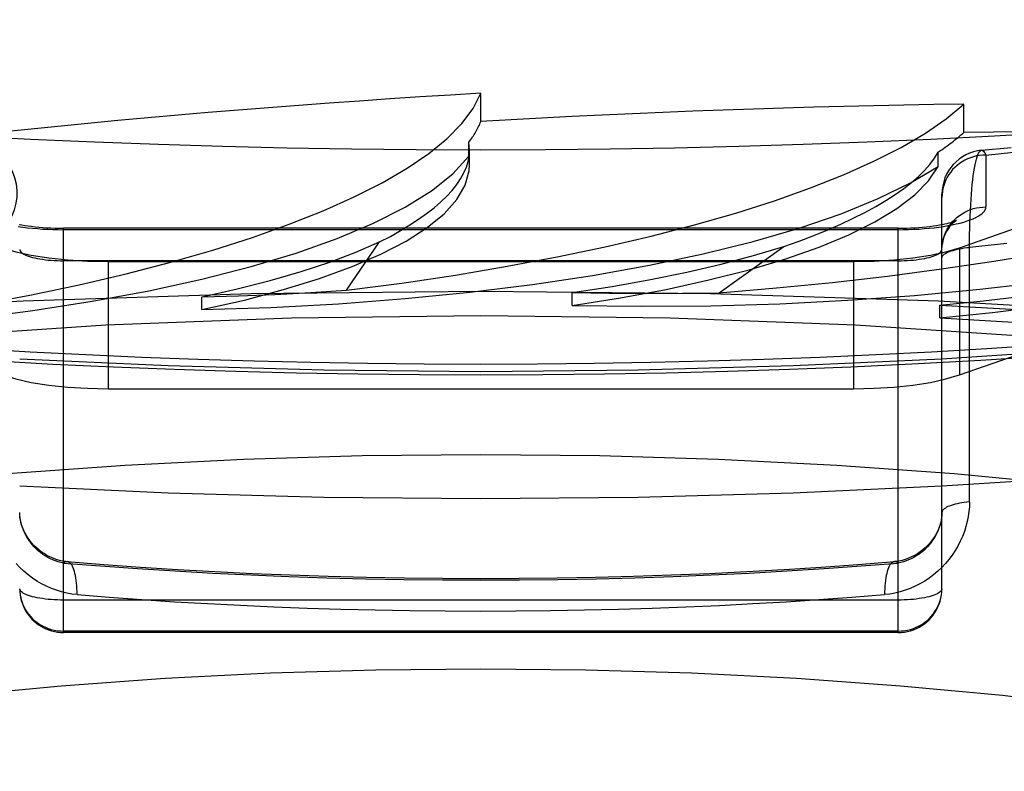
# Model space of a CAD drawing. Header units: inches. Extents: x 0 to 262, y 0 to 169.
# Tile 213 of 256: x 114.88 to 115.104, y 123.424 to 123.596. Entities that reach past the tile are written whole.
import ezdxf

# ---------------------------------------------------------------- set-up
doc = ezdxf.new("R2010")
doc.units = ezdxf.units.IN
doc.header["$LTSCALE"] = 14.3846153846
doc.header["$MEASUREMENT"] = 0
doc.linetypes.add('HIDDEN', pattern=[0.2, 0.1, -0.1])
doc.layers.get('0').update_dxf_attribs({"linetype": 'CONTINUOUS'})
doc.layers.add('DEFAULT_2', color=8, linetype='HIDDEN')

msp = doc.modelspace()

# ---------------------------------------------------------------- linework, layer by layer
at = {"color": 7, "linetype": 'Continuous'}
for p, q in [((114.8707789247, 123.5181112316), (114.8871789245, 123.5172071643)), ((115.0985470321, 123.5181089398), (115.1104641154, 123.5188457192)), ((115.1255326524, 123.4917135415), (115.089666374, 123.4893702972))]:
    msp.add_line(p, q, dxfattribs=at)
for points in [[(115.3032698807, 123.591526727), (115.2910258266, 123.5894092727), (115.2785718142, 123.5873754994), (115.2659163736, 123.5854268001), (115.2530681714, 123.5835645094), (115.2400360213, 123.5817899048), (115.2268288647, 123.5801042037), (115.2134557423, 123.57850856), (115.1999258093, 123.5770040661), (115.1862483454, 123.575591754), (115.1724327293, 123.5742725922), (115.1584884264, 123.5730474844), (115.1444249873, 123.5719172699), (115.1302520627, 123.5708827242), (115.115979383, 123.5699445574), (115.1016167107, 123.5691034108), (115.0871738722, 123.56835986), (115.0726607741, 123.5677144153), (115.058087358, 123.567167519), (115.0434636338, 123.5667195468), (115.0287996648, 123.5663708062), (115.0141054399, 123.5661215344), (114.9993909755, 123.5659719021), (114.984666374, 123.5659220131)], [(114.984666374, 123.5659220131), (114.9699417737, 123.5659719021), (114.9552273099, 123.5661215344), (114.9405330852, 123.5663708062), (114.9258691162, 123.5667195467), (114.9112453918, 123.567167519), (114.8966719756, 123.5677144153), (114.8821588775, 123.5683598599), (114.8677160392, 123.5691034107)], [(114.984666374, 123.5147805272), (114.9987585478, 123.5148307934), (115.0128428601, 123.5149815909), (115.0269090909, 123.515232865), (115.040949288, 123.5155845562), (115.0549548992, 123.5160365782), (115.068917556, 123.5165888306), (115.0828287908, 123.5172411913), (115.0985470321, 123.5181089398)], [(114.8871789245, 123.5172071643), (114.9009979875, 123.5165637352), (114.914866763, 123.5160190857), (114.9287769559, 123.5155733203), (114.9427203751, 123.5152265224), (114.9566886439, 123.5149787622), (114.9706739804, 123.514830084), (114.984666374, 123.5147805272)], [(114.984666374, 123.4864715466), (114.9489065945, 123.486804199), (114.9135089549, 123.4877887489), (114.879666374, 123.4893702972)], [(115.089666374, 123.4893702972), (115.0558237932, 123.4877887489), (115.0204261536, 123.486804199), (114.984666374, 123.4864715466)]]:
    msp.add_lwpolyline(points, dxfattribs=at)
at = {"layer": 'DEFAULT_2', "color": 8, "linetype": 'HIDDEN'}
for p, q in [((115.0936604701, 123.5437031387), (115.2419719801, 123.5956193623)), ((114.984666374, 123.5724363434), (114.984666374, 123.5788685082)), ((115.0946309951, 123.569946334), (115.0946309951, 123.5763784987)), ((114.9819614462, 123.5645204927), (114.9819614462, 123.5677358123)), ((114.9821200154, 123.5659377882), (114.9819614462, 123.5677358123)), ((115.0936604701, 123.5147253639), (115.2419719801, 123.5666415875)), ((114.9821191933, 123.5626371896), (114.9819614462, 123.5645204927)), ((114.9821212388, 123.5626455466), (114.9821212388, 123.5659241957)), ((115.0887934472, 123.5622239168), (115.0887934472, 123.5654392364)), ((115.099666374, 123.5648025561), (115.099666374, 123.5529780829)), ((115.089666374, 123.4660447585), (115.089666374, 123.5559188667)), ((114.889666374, 123.4560447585), (114.889666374, 123.5481424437)), ((115.079666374, 123.5481424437), (114.889666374, 123.5481424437)), ((115.079666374, 123.547801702), (114.889666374, 123.547801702)), ((115.079666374, 123.4560447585), (115.079666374, 123.5481424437)), ((114.9541190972, 123.5339920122), (114.9616186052, 123.5450000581)), ((115.0389297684, 123.5334549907), (115.0537009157, 123.5439587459)), ((115.0936604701, 123.5437031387), (115.0936604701, 123.5147253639)), ((115.079666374, 123.5407306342), (114.889666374, 123.5407306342)), ((114.8997946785, 123.5405547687), (114.8997946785, 123.5115769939)), ((114.8997946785, 123.5405547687), (115.0695380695, 123.5405547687)), ((115.0695380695, 123.5405547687), (115.0695380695, 123.5115769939)), ((115.0054901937, 123.5305557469), (115.0054901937, 123.5334800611)), ((114.9211707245, 123.5295894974), (114.9211707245, 123.5325138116)), ((115.0891769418, 123.5277177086), (115.0891769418, 123.5306420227)), ((115.1255326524, 123.5206913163), (115.089666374, 123.518348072)), ((114.8997946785, 123.5115769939), (115.0695380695, 123.5115769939)), ((115.0896401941, 123.4653216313), (115.089666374, 123.4660447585)), ((115.0894328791, 123.4638964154), (115.08956456, 123.4646699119)), ((115.0895620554, 123.4646041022), (115.0896408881, 123.4653555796)), ((115.079666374, 123.4634565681), (114.889666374, 123.4634565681)), ((115.079666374, 123.4563855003), (114.889666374, 123.4563855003)), ((115.079666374, 123.4560447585), (114.889666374, 123.4560447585)), ((116.600666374, 123.4250248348), (112.547166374, 123.4250248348))]:
    msp.add_line(p, q, dxfattribs=at)
for points in [[(114.8387805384, 123.5248483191), (114.8539100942, 123.526067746), (114.8685235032, 123.5275837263), (114.8826640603, 123.5294024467), (114.8962018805, 123.5315053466), (114.9090466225, 123.5338818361), (114.9211229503, 123.5365141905), (114.9323462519, 123.5393879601), (114.9426540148, 123.5424827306), (114.9519719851, 123.5457808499), (114.960250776, 123.5492595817), (114.9674285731, 123.5528993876), (114.9734684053, 123.5566730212), (114.9783054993, 123.560542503), (114.9819614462, 123.5645204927)], [(115.099666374, 123.5648025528), (115.0989529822, 123.5647779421), (115.0982432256, 123.5647042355), (115.0975407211, 123.5645818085), (115.0968490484, 123.564411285), (115.0961717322, 123.5641935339), (115.0955122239, 123.5639296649), (115.0948738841, 123.5636210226), (115.0942599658, 123.5632691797), (115.0936735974, 123.5628759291), (115.0931177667, 123.5624432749), (115.0925953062, 123.5619734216), (115.0921088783, 123.5614687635), (115.0916609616, 123.5609318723), (115.0912538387, 123.5603654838), (115.0908895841, 123.5597724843), (115.0905700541, 123.5591558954), (115.0902968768, 123.5585188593), (115.0900714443, 123.5578646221), (115.0898949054, 123.5571965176), (115.0897681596, 123.5565179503), (115.0896918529, 123.5558323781), (115.089666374, 123.5551432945)], [(115.0959566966, 123.4858201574), (115.0959618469, 123.5452500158), (115.0959774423, 123.5467009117), (115.0960033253, 123.5481244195), (115.0960395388, 123.5495169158), (115.0960858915, 123.5508747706), (115.0961423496, 123.5521942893), (115.0962086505, 123.5534718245), (115.0962846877, 123.5547040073), (115.0963701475, 123.5558874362), (115.0964648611, 123.5570189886), (115.0965684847, 123.5580955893), (115.0966807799, 123.5591140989), (115.0968013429, 123.5600715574), (115.0969298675, 123.5609649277), (115.0970658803, 123.5617913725), (115.0972090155, 123.5625481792), (115.0973587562, 123.5632328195), (115.0975146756, 123.5638429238), (115.0976762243, 123.5643763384), (115.0978429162, 123.5648310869), (115.0980141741, 123.5652054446), (115.0981894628, 123.5654979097), (115.09836819, 123.565707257), (115.0985497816, 123.5658325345), (115.0986902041, 123.565871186)], [(115.0986901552, 123.5658711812), (115.1053925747, 123.5665510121)], [(115.0986902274, 123.5658711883), (115.0987336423, 123.5658730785), (115.0989191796, 123.5658285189), (115.0991058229, 123.5656987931), (115.0992929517, 123.5654841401), (115.099480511, 123.565185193), (115.099666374, 123.5648025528)], [(115.099666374, 123.5648025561), (115.1087764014, 123.5657191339)], [(114.9211707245, 123.5295894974), (114.9308309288, 123.531780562), (114.9397494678, 123.5341435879), (114.9479492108, 123.5366863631), (114.9553615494, 123.539385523), (114.9619364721, 123.5422265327), (114.9676410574, 123.5451906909), (114.9724324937, 123.5482609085), (114.9762904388, 123.551417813), (114.9791830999, 123.5546435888), (114.981102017, 123.5579164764), (114.9820257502, 123.5612053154), (114.9821191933, 123.5626371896)], [(114.9211707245, 123.5295894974), (114.9368885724, 123.530110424), (114.95229708, 123.530946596), (114.9674430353, 123.5321021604), (114.9821860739, 123.5335646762), (114.9964301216, 123.5353277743), (115.0100890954, 123.5373773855), (115.0230699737, 123.5397030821), (115.0352974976, 123.5422875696), (115.0466866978, 123.5451168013), (115.0571736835, 123.5481706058), (115.0666844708, 123.55143252), (115.0751643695, 123.5548773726), (115.0825241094, 123.5584706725), (115.0887934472, 123.5622239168)], [(115.0054901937, 123.5305557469), (115.016473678, 123.5322793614), (115.0268421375, 123.5342056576), (115.0366233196, 123.5363412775), (115.045733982, 123.538666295), (115.0541151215, 123.5411686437), (115.0617217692, 123.5438313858), (115.0685002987, 123.5466396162), (115.0744176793, 123.5495751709), (115.0794306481, 123.5526219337), (115.0835162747, 123.5557588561), (115.0866325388, 123.5589562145), (115.0887934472, 123.5622239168)], [(115.0054901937, 123.5305557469), (115.021318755, 123.530362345), (115.0370541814, 123.5304933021), (115.0527453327, 123.5309505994), (115.0682456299, 123.5317282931), (115.0834561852, 123.5328244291), (115.0982827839, 123.5342290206), (115.1126268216, 123.5359359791), (115.1264025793, 123.5379316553), (115.1395169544, 123.5402060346), (115.1518934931, 123.5427421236), (115.16344829, 123.5455270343), (115.1741105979, 123.5485384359), (115.1837693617, 123.5517463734), (115.1924615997, 123.5551608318)], [(115.0891769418, 123.5277177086), (115.1011499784, 123.5289215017), (115.112653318, 123.5303525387), (115.1237187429, 123.5320161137), (115.1342509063, 123.5338963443), (115.1441836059, 123.5359839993), (115.1534611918, 123.5382644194), (115.1620208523, 123.5407253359), (115.1698178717, 123.5433503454), (115.1767988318, 123.5461255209), (115.1829270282, 123.5490311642), (115.1881411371, 123.5520398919), (115.1924615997, 123.5551608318)], [(115.079666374, 123.547801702), (115.0808723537, 123.547811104), (115.0820713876, 123.5478392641), (115.083266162, 123.5478862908), (115.0844486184, 123.5479518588), (115.0856127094, 123.548035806), (115.0867550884, 123.5481377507), (115.0878717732, 123.5482574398), (115.0889586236, 123.5483943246), (115.0900113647, 123.5485479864), (115.0910264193, 123.5487177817), (115.0919998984, 123.5489031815), (115.0929284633, 123.5491034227), (115.0938084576, 123.5493178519), (115.094636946, 123.5495456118), (115.0954106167, 123.5497859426), (115.0961269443, 123.5500378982), (115.096782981, 123.5503006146), (115.0973766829, 123.5505730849), (115.0979055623, 123.550854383), (115.0983680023, 123.5511434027), (115.0987618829, 123.5514390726), (115.0990862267, 123.5517403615), (115.0993395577, 123.5520464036), (115.0995212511, 123.5523556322), (115.0996300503, 123.5526659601), (115.099666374, 123.5529780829)], [(115.089666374, 123.5433188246), (115.0896918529, 123.5440079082), (115.0897681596, 123.5446934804), (115.0898949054, 123.5453720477), (115.0900714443, 123.5460401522), (115.0902968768, 123.5466943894), (115.0905700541, 123.5473314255), (115.0908895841, 123.5479480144), (115.0912538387, 123.5485410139), (115.0916609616, 123.5491074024), (115.0921088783, 123.5496442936), (115.0925953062, 123.5501489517), (115.0931177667, 123.550618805), (115.0936735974, 123.5510514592), (115.0942599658, 123.5514447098), (115.0948738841, 123.5517965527), (115.0955122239, 123.552105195), (115.0961717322, 123.552369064), (115.0968490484, 123.5525868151), (115.0975407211, 123.5527573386), (115.0982432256, 123.5528797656), (115.0989529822, 123.5529534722), (115.099666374, 123.5529780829)], [(114.8795369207, 123.5490013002), (114.8801634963, 123.5488852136), (114.8808438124, 123.548772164), (114.8815744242, 123.5486640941), (114.8823515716, 123.5485627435), (114.8831706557, 123.548469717), (114.8840273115, 123.5483863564), (114.8849164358, 123.548313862), (114.8858330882, 123.5482532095), (114.886771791, 123.5482052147), (114.8877272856, 123.5481704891), (114.8886933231, 123.5481494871), (114.889666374, 123.5481424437)], [(115.079666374, 123.5481424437), (115.0806317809, 123.5481493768), (115.0815906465, 123.5481700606), (115.0825395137, 123.5482042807), (115.0834722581, 123.548251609), (115.0843837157, 123.5483114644), (115.0852684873, 123.5483830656), (115.0861217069, 123.5484654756), (115.0869382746, 123.5485575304), (115.0877138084, 123.5486579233), (115.0884437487, 123.5487650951), (115.0891243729, 123.5488773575), (115.0897520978, 123.5489927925), (115.0903240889, 123.5491093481), (115.0908384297, 123.5492249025), (115.0912936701, 123.5493371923), (115.0916898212, 123.5494440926), (115.0920269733, 123.5495433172), (115.0923072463, 123.5496330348), (115.09253243, 123.5497112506), (115.0927060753, 123.5497765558), (115.0928312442, 123.5498274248), (115.0929120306, 123.5498628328), (115.092951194, 123.5498812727)], [(115.092951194, 123.5498812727), (115.0929550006, 123.5498830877), (115.0929240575, 123.5498659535), (115.0928618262, 123.5498289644), (115.092771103, 123.5497709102), (115.0926535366, 123.5496897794), (115.0925113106, 123.5495837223), (115.0923455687, 123.5494498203), (115.0921581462, 123.5492852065), (115.0919505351, 123.549086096), (115.091724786, 123.5488483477), (115.0914843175, 123.5485683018), (115.0912325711, 123.5482412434), (115.090976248, 123.5478657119), (115.0907214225, 123.5474389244), (115.0904771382, 123.5469629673), (115.0902514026, 123.5464393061), (115.0900530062, 123.5458731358), (115.0898894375, 123.5452698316), (115.0897674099, 123.5446372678)], [(114.8793214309, 123.548547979), (114.8803741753, 123.5483943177), (114.8814610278, 123.5482574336), (114.882577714, 123.5481377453), (114.8837200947, 123.5480358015), (114.8848841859, 123.5479518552), (114.8860666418, 123.5478862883), (114.8872614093, 123.5478392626), (114.888460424, 123.5478111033), (114.889666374, 123.547801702)], [(114.9211852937, 123.532517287), (114.929200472, 123.5343104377), (114.9367163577, 123.5362221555), (114.9437434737, 123.5382558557), (114.950250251, 123.540401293), (114.9562051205, 123.5426482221), (114.9616186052, 123.5450000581)], [(115.104409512, 123.5446886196), (115.0959566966, 123.543775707)], [(114.875672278, 123.5437031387), (114.8787740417, 123.5427819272), (114.8822965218, 123.5420123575), (114.8862896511, 123.5413879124), (114.8906036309, 123.5409281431), (114.8950886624, 123.5406526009), (114.8997946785, 123.5405547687)], [(114.879666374, 123.5433188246), (114.8796918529, 123.5431341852), (114.8797681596, 123.5429504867), (114.8798949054, 123.5427686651), (114.8800714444, 123.542589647), (114.8802968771, 123.5424143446), (114.8805700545, 123.5422436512), (114.8808895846, 123.5420784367), (114.8812538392, 123.541919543), (114.881660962, 123.5417677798), (114.8821088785, 123.5416239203), (114.8825953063, 123.5414886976), (114.8831177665, 123.5413628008), (114.8836735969, 123.5412468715), (114.8842599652, 123.5411415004), (114.8848738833, 123.5410472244), (114.8855122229, 123.5409645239), (114.8861717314, 123.5408938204), (114.8868490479, 123.5408354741), (114.8875407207, 123.5407897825), (114.8882432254, 123.5407569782), (114.888952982, 123.5407372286), (114.889666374, 123.5407306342)], [(115.0055068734, 123.5334828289), (115.0146033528, 123.5348885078), (115.0232876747, 123.5364333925), (115.0315724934, 123.5381203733), (115.0394198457, 123.5399407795), (115.0467917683, 123.5418859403), (115.0537009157, 123.5439587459)], [(115.0695380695, 123.5405547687), (115.0742440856, 123.5406526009), (115.0787291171, 123.5409281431), (115.0830430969, 123.5413879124), (115.0870362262, 123.5420123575), (115.0905587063, 123.5427819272), (115.0936604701, 123.5437031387)], [(115.079666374, 123.5407306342), (115.080379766, 123.5407372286), (115.0810895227, 123.5407569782), (115.0817920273, 123.5407897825), (115.0824837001, 123.5408354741), (115.0831610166, 123.5408938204), (115.0838205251, 123.5409645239), (115.0844588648, 123.5410472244), (115.085072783, 123.5411415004), (115.0856591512, 123.5412468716), (115.0862149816, 123.5413628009), (115.0867374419, 123.5414886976), (115.0872238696, 123.5416239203), (115.0876717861, 123.5417677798), (115.0880789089, 123.5419195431), (115.0884431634, 123.5420784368), (115.0887626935, 123.5422436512), (115.089035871, 123.5424143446), (115.0892613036, 123.542589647), (115.0894378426, 123.5427686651), (115.0895645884, 123.5429504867), (115.0896408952, 123.5431341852), (115.089666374, 123.5433188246)], [(115.0891769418, 123.5277177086), (115.1046352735, 123.5268158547), (115.1202195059, 123.5262376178), (115.1359790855, 123.5259827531), (115.1517656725, 123.526051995), (115.1674805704, 123.5264478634), (115.1830242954, 123.5271647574), (115.1982956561, 123.5282011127), (115.2132010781, 123.5295473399), (115.2276421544, 123.5311977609), (115.2415321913, 123.5331390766), (115.2547799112, 123.5353623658), (115.2673006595, 123.5378488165), (115.2789649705, 123.54057392), (115.2898159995, 123.5435458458)], [(115.089666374, 123.541372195), (115.0896882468, 123.5415432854), (115.0897537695, 123.5417136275), (115.0898626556, 123.5418824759), (115.0900144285, 123.542049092), (115.0902084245, 123.5422127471), (115.0904437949, 123.5423727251), (115.09071951, 123.5425283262), (115.0910343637, 123.5426788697), (115.0913869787, 123.5428236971), (115.0917758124, 123.5429621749), (115.0921991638, 123.5430936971), (115.092655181, 123.5432176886), (115.093141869, 123.5433336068), (115.0936570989, 123.5434409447), (115.0941986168, 123.5435392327), (115.0947640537, 123.543628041), (115.0953509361, 123.5437069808), (115.0959566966, 123.543775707)], [(115.089195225, 123.5306439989), (115.0990966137, 123.5316194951), (115.108685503, 123.5327506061), (115.1179762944, 123.5340396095), (115.1269257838, 123.5354796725), (115.1354907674, 123.5370639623), (115.1436856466, 123.5387947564)], [(114.984666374, 123.5337359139), (114.932372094, 123.5331761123), (114.8804350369, 123.5315005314), (114.8292099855, 123.5287206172), (114.779046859, 123.5248553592), (114.7302883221, 123.5199311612), (114.6832674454, 123.5139816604), (114.6383054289, 123.5070474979), (114.5957094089, 123.4991760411), (114.5557703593, 123.49042106), (114.5187611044, 123.48084236), (114.484934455, 123.4705053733), (114.4545214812, 123.4594807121), (114.4277299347, 123.4478436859), (114.4047428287, 123.4356737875), (114.3857171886, 123.4230541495), (114.3707829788, 123.410070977), (114.360042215, 123.3968129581), (114.3535682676, 123.3833706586), (114.3514053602, 123.369835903)], [(114.9211852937, 123.532517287), (114.9295207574, 123.5327502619), (114.9377882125, 123.5330737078), (114.9459876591, 123.5334876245), (114.9541190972, 123.5339920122)], [(115.6179273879, 123.369835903), (115.6157644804, 123.3833706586), (115.609290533, 123.3968129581), (115.5985497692, 123.410070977), (115.5836155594, 123.4230541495), (115.5645899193, 123.4356737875), (115.5416028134, 123.4478436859), (115.5148112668, 123.4594807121), (115.4843982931, 123.4705053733), (115.4505716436, 123.48084236), (115.4135623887, 123.49042106), (115.3736233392, 123.4991760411), (115.3310273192, 123.5070474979), (115.2860653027, 123.5139816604), (115.2390444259, 123.5199311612), (115.1902858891, 123.5248553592), (115.1401227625, 123.5287206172), (115.0888977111, 123.5315005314), (115.0369606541, 123.5331761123), (114.984666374, 123.5337359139)], [(115.0055068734, 123.5334828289), (115.0138720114, 123.5333376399), (115.0222308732, 123.5332846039), (115.0305834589, 123.5333237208), (115.0389297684, 123.5334549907)], [(115.089195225, 123.5306439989), (115.0973358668, 123.5301250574), (115.1055321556, 123.529697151), (115.1137840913, 123.5293602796), (115.1220916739, 123.5291144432)], [(114.984666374, 123.5282018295), (114.9415803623, 123.5276474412), (114.8993143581, 123.5260260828), (114.8576712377, 123.5233222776), (114.8172423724, 123.5195824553), (114.7784374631, 123.5148279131), (114.7416043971, 123.5091185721), (114.7071289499, 123.5024960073), (114.6753071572, 123.4950365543), (114.6464860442, 123.4868004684), (114.6208984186, 123.477877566), (114.598839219, 123.4683444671), (114.5804690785, 123.4583010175), (114.5660195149, 123.4478372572), (114.5555728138, 123.4370592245), (114.5492881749, 123.4260669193), (114.547166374, 123.4149684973)], [(115.422166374, 123.4149684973), (115.4200445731, 123.4260669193), (115.4137599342, 123.4370592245), (115.4033132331, 123.4478372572), (115.3888636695, 123.4583010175), (115.3704935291, 123.4683444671), (115.3484343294, 123.477877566), (115.3228467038, 123.4868004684), (115.2940255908, 123.4950365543), (115.2622037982, 123.5024960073), (115.227728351, 123.5091185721), (115.1908952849, 123.5148279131), (115.1520903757, 123.5195824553), (115.1116615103, 123.5233222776), (115.0700183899, 123.5260260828), (115.0277523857, 123.5276474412), (114.984666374, 123.5282018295)], [(114.984666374, 123.5171316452), (114.9717442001, 123.5171754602), (114.9588395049, 123.517306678), (114.9459478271, 123.5175253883), (114.9330825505, 123.5178313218), (114.9202526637, 123.5182243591), (114.9074668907, 123.518704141), (114.8947340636, 123.5192704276), (114.8820628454, 123.5199227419), (114.8694619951, 123.5206607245)], [(115.1123929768, 123.5214838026), (115.0998710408, 123.5206607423), (115.087270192, 123.5199227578), (115.074598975, 123.5192704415), (115.0618661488, 123.5187041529), (115.0490803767, 123.518224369), (115.0362504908, 123.5178313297), (115.0233852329, 123.5175253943), (115.0104935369, 123.5173066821), (114.9975887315, 123.5171754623), (114.984666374, 123.5171316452)], [(114.984666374, 123.5154493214), (114.9489065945, 123.5157819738), (114.9135089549, 123.5167665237), (114.879666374, 123.518348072)], [(115.089666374, 123.518348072), (115.0558237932, 123.5167665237), (115.0204261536, 123.5157819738), (114.984666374, 123.5154493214)], [(114.875672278, 123.5147253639), (114.8787740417, 123.5138041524), (114.8822965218, 123.5130345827), (114.8862896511, 123.5124101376), (114.8906036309, 123.5119503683), (114.8950886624, 123.5116748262), (114.8997946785, 123.5115769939)], [(115.0695380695, 123.5115769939), (115.0742440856, 123.5116748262), (115.0787291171, 123.5119503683), (115.0830430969, 123.5124101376), (115.0870362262, 123.5130345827), (115.0905587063, 123.5138041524), (115.0936604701, 123.5147253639)], [(114.6590588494, 123.4403500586), (114.6707019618, 123.4468728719), (114.6842932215, 123.4531328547), (114.699721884, 123.4590940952), (114.7168881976, 123.4647128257), (114.7357014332, 123.4699662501), (114.7560747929, 123.4748259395), (114.7778967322, 123.4792650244), (114.8010984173, 123.4832578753), (114.8254649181, 123.4867723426), (114.8508397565, 123.4897721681), (114.8769787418, 123.4922440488), (114.9036636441, 123.4941606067), (114.9306601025, 123.495527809), (114.9576226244, 123.4963421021), (114.984666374, 123.4966046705)], [(114.984666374, 123.4966046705), (115.011730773, 123.4963416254), (115.038710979, 123.4955262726), (115.0657227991, 123.494157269), (115.0924188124, 123.492238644), (115.1185624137, 123.4897647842), (115.143936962, 123.4867632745), (115.1682981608, 123.4832478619), (115.1914923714, 123.479254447), (115.2133074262, 123.4748150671), (115.2336746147, 123.4699550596), (115.2524839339, 123.4647008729), (115.2696470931, 123.4590812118), (115.2850724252, 123.4531189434), (115.2986600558, 123.4468580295), (115.3102986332, 123.4403346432)], [(115.0959566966, 123.4858201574), (115.0959255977, 123.484707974), (115.0958283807, 123.4835860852), (115.0956653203, 123.482451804), (115.0954354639, 123.4813132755), (115.0951374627, 123.4801756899), (115.0947726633, 123.479045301), (115.0943411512, 123.4779283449), (115.0938452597, 123.476830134), (115.0932868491, 123.4757572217), (115.0926673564, 123.4747121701), (115.091988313, 123.4736986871), (115.0912512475, 123.4727199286), (115.0904572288, 123.4717788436), (115.0896091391, 123.4708797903), (115.0887088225, 123.4700266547), (115.0877604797, 123.4692238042), (115.0867674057, 123.4684757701), (115.0857342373, 123.4677859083), (115.0846650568, 123.4671582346), (115.0835649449, 123.4665952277), (115.0824385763, 123.4661001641), (115.0812914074, 123.4656745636), (115.080128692, 123.4653208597), (115.0789558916, 123.4650394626), (115.0777811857, 123.4648316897), (115.0766018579, 123.4646971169)], [(115.0959566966, 123.4858201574), (115.0953509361, 123.4857514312), (115.0947640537, 123.4856724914), (115.0941986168, 123.4855836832), (115.0936570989, 123.4854853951), (115.093141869, 123.4853780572), (115.092655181, 123.485262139), (115.0921991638, 123.4851381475), (115.0917758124, 123.4850066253), (115.0913869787, 123.4848681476), (115.0910343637, 123.4847233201), (115.09071951, 123.4845727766), (115.0904437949, 123.4844171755), (115.0902084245, 123.4842571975), (115.0900144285, 123.4840935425), (115.0898626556, 123.4839269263), (115.0897537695, 123.4837580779), (115.0896882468, 123.4835877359), (115.089666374, 123.4834166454)], [(114.8901711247, 123.4722311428), (114.8894400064, 123.4723403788), (114.8887078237, 123.4725009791), (114.8879804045, 123.4727120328), (114.8872627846, 123.4729721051), (114.8865601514, 123.4732790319), (114.8858774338, 123.4736300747), (114.8852193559, 123.4740218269), (114.8845903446, 123.4744502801), (114.8839939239, 123.4749112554), (114.883433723, 123.475399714), (114.8829109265, 123.4759120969), (114.882426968, 123.4764443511), (114.8819825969, 123.4769928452), (114.8815783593, 123.4775539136), (114.8812144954, 123.4781240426), (114.8808911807, 123.4786993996), (114.880607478, 123.4792779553), (114.8803627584, 123.479857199), (114.8801559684, 123.4804358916), (114.8799862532, 123.4810128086), (114.8798530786, 123.4815862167), (114.8797558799, 123.4821547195), (114.8796942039, 123.4827168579), (114.8796675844, 123.4832718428), (114.8796663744, 123.483414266)], [(114.889666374, 123.4718927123), (114.8890582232, 123.4720128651), (114.8884501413, 123.4721699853), (114.887844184, 123.472364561), (114.8872434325, 123.4725957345), (114.8866507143, 123.4728626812), (114.8860687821, 123.4731642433), (114.885500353, 123.4734990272), (114.8849479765, 123.473865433), (114.8844141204, 123.4742616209), (114.8839010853, 123.4746855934), (114.8834110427, 123.4751351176), (114.8829459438, 123.4756079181), (114.8825077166, 123.4761013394), (114.8820975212, 123.4766133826), (114.8817166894, 123.4771415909), (114.8813658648, 123.4776843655), (114.8810457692, 123.4782399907), (114.8807572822, 123.4788064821), (114.8805009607, 123.4793823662), (114.8802781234, 123.4799643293), (114.8800895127, 123.4805494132), (114.8799356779, 123.4811345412), (114.8798168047, 123.4817164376), (114.8797326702, 123.4822925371), (114.8796828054, 123.4828598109), (114.8796663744, 123.483414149)], [(115.0896663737, 123.4834143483), (115.0896645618, 123.4832393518), (115.0896359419, 123.4826846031), (115.0895723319, 123.4821227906), (115.089473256, 123.4815546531), (115.0893382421, 123.4809816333), (115.0891667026, 123.4804050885), (115.0889580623, 123.4798267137), (115.088711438, 123.4792477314), (115.0884257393, 123.4786693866), (115.0881003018, 123.4780941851), (115.0877341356, 123.4775241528), (115.0873274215, 123.4769631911), (115.0868803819, 123.4764148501), (115.0863936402, 123.475882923), (115.0858678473, 123.4753709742), (115.0853050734, 123.4748836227), (115.084707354, 123.4744249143), (115.084078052, 123.4739993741), (115.083420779, 123.4736110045), (115.0827394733, 123.4732633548), (115.0820384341, 123.4729595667), (115.0813221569, 123.4727022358), (115.0805953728, 123.4724934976), (115.0798626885, 123.4723348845), (115.0791293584, 123.4722274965), (115.0788361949, 123.4721989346)], [(115.0896663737, 123.4834142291), (115.0896499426, 123.4828598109), (115.0896000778, 123.4822925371), (115.0895159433, 123.4817164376), (115.0893970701, 123.4811345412), (115.0892432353, 123.4805494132), (115.0890546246, 123.4799643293), (115.0888317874, 123.4793823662), (115.0885754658, 123.4788064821), (115.0882869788, 123.4782399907), (115.0879668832, 123.4776843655), (115.0876160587, 123.4771415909), (115.0872352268, 123.4766133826), (115.0868250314, 123.4761013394), (115.0863868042, 123.4756079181), (115.0859217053, 123.4751351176), (115.0854316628, 123.4746855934), (115.0849186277, 123.4742616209), (115.0843847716, 123.473865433), (115.083832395, 123.4734990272), (115.0832639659, 123.4731642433), (115.0826820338, 123.4728626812), (115.0820893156, 123.4725957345), (115.0814885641, 123.472364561), (115.0808826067, 123.4721699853), (115.0802745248, 123.4720128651), (115.079666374, 123.4718927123)], [(114.8927308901, 123.4646971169), (114.8915515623, 123.4648316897), (114.8903768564, 123.4650394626), (114.8892040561, 123.4653208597), (114.8880413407, 123.4656745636), (114.8868941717, 123.4661001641), (114.8857678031, 123.4665952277), (114.8846676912, 123.4671582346), (114.8835985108, 123.4677859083), (114.8825653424, 123.4684757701), (114.8815722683, 123.4692238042), (114.8806239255, 123.4700266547), (114.8797236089, 123.4708797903), (114.8788755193, 123.4717788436)], [(114.8904965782, 123.4721989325), (114.8903177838, 123.4721956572), (114.8901025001, 123.4721450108), (114.8898849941, 123.4720438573), (114.889666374, 123.4718927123)], [(114.889666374, 123.47189241), (114.898065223, 123.4712266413), (114.9065256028, 123.4706231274), (114.9150506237, 123.4700816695), (114.9236309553, 123.469602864), (114.9322606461, 123.4691871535), (114.9409326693, 123.4688348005), (114.9496405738, 123.4685461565), (114.958376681, 123.4683213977), (114.9671333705, 123.4681608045), (114.9759040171, 123.4680644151), (114.9846818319, 123.4680323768), (114.9934596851, 123.468064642), (115.0022305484, 123.4681612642), (115.0109873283, 123.4683220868), (115.0197228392, 123.4685470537), (115.0284303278, 123.4688359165), (115.0371031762, 123.46918854), (115.0457337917, 123.4696045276), (115.0543161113, 123.4700837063), (115.0628389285, 123.4706252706), (115.0712873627, 123.4712282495), (115.079666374, 123.4718929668)], [(114.8927308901, 123.4646971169), (114.8927230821, 123.4653799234), (114.8926996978, 123.4660466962), (114.8926608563, 123.4666940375), (114.8926067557, 123.4673186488), (114.8925376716, 123.4679173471), (114.8924539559, 123.4684870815), (114.8923560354, 123.4690249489), (114.892244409, 123.4695282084), (114.8921196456, 123.4699942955), (114.8919823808, 123.4704208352), (114.8918333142, 123.4708056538), (114.8916732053, 123.4711467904), (114.8915028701, 123.4714425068), (114.8913231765, 123.4716912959), (114.8911350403, 123.47189189), (114.89093942, 123.472043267), (114.8907373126, 123.4721446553), (114.890529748, 123.4721955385), (114.8901711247, 123.4722311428)], [(114.8904967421, 123.4721989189), (114.8988034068, 123.4715401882), (114.9071821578, 123.4709423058), (114.9156262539, 123.4704058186), (114.924128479, 123.4699312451), (114.932681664, 123.4695190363), (114.9412786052, 123.4691695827), (114.9499120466, 123.468883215), (114.9585747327, 123.4686602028), (114.9672593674, 123.4685007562), (114.9759586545, 123.4684050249), (114.9846652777, 123.468373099), (114.9933719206, 123.4684050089), (115.0020712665, 123.4685007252), (115.0107559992, 123.4686601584), (115.0194188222, 123.4688831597), (115.0280524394, 123.4691695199), (115.0366495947, 123.4695189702), (115.0452030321, 123.4699311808), (115.0537055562, 123.4704057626), (115.0621499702, 123.470942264), (115.0705290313, 123.4715401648), (115.0788360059, 123.4721989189)], [(115.0788360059, 123.4721989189), (115.0788030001, 123.4721955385), (115.0785954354, 123.4721446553), (115.078393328, 123.472043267), (115.0781977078, 123.47189189), (115.0780095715, 123.4716912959), (115.0778298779, 123.4714425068), (115.0776595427, 123.4711467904), (115.0774994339, 123.4708056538), (115.0773503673, 123.4704208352), (115.0772131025, 123.4699942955), (115.077088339, 123.4695282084), (115.0769767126, 123.4690249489), (115.0768787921, 123.4684870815), (115.0767950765, 123.4679173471), (115.0767259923, 123.4673186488), (115.0766718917, 123.4666940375), (115.0766330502, 123.4660466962), (115.0766096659, 123.4653799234), (115.0766018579, 123.4646971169)], [(115.079666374, 123.4718927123), (115.0794477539, 123.4720438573), (115.0792302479, 123.4721450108), (115.0790149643, 123.4721956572), (115.0788361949, 123.4721989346)], [(114.879666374, 123.4660447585), (114.8796917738, 123.4653567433), (114.8797679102, 123.4646717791), (114.8798945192, 123.4639932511), (114.8800709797, 123.4633249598), (114.8802963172, 123.4626706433), (114.8805694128, 123.4620335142), (114.8808888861, 123.4614168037), (114.8812531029, 123.4608236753), (114.8816601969, 123.4602571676), (114.8821080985, 123.4597201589), (114.882594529, 123.4592153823), (114.8831170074, 123.4587454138), (114.8836728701, 123.4583126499), (114.884259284, 123.4579192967), (114.8848732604, 123.4575673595), (114.8855116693, 123.4572586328), (114.8861712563, 123.4569946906), (114.8868486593, 123.4567768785), (114.8875404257, 123.4566063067), (114.8882430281, 123.456483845), (114.8889528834, 123.4564101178), (114.889666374, 123.4563855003)], [(114.889666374, 123.4634565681), (114.8889529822, 123.4634631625), (114.8882432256, 123.4634829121), (114.8875407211, 123.4635157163), (114.8868490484, 123.463561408), (114.8861717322, 123.4636197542), (114.8855122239, 123.4636904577), (114.8848738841, 123.4637731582), (114.8842599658, 123.4638674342), (114.8836735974, 123.4639728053), (114.8831177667, 123.4640887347), (114.8825953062, 123.4642146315), (114.8821088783, 123.4643498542), (114.8816609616, 123.4644937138), (114.8812538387, 123.4646454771), (114.8808895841, 123.4648043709), (114.8805700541, 123.4649695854), (114.8802968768, 123.4651402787), (114.8800714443, 123.465315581), (114.8798949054, 123.4654945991), (114.8797681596, 123.4656764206), (114.8796918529, 123.4658601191), (114.879666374, 123.4660447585)], [(115.089666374, 123.4660447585), (115.0896408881, 123.4658600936), (115.08956456, 123.4656763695), (115.0894377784, 123.4654945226), (115.0892611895, 123.4653154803), (115.0890356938, 123.4651401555), (115.0887624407, 123.4649694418), (115.0884428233, 123.4648042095), (115.0880784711, 123.4646453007), (115.0876712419, 123.4644935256), (115.0872232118, 123.4643496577), (115.0867366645, 123.4642144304), (115.0862140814, 123.4640885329), (115.085658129, 123.4639726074), (115.0850716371, 123.4638672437), (115.0844575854, 123.4637729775), (115.0838191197, 123.4636902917), (115.0831595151, 123.4636196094), (115.0824821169, 123.4635612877), (115.0817902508, 123.4635156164), (115.0810877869, 123.4634828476), (115.0803786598, 123.463463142), (115.079666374, 123.4634565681)], [(114.8796894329, 123.4653660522), (114.8797576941, 123.4646964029), (114.8798714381, 123.4640300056), (114.8800261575, 123.4633865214), (114.880207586, 123.4627995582), (114.8804238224, 123.4622270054), (114.8806987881, 123.4616195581), (114.8810105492, 123.4610370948), (114.8813189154, 123.4605384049), (114.8816501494, 123.4600664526), (114.8820348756, 123.4595825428), (114.8824644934, 123.4591069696), (114.8829470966, 123.4586385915), (114.8834584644, 123.4582049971), (114.8839572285, 123.4578346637), (114.8844739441, 123.457498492), (114.8850364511, 123.4571811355), (114.8856332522, 123.4568941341), (114.8862621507, 123.4566420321), (114.8869190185, 123.4564295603), (114.8875997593, 123.4562606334), (114.8882979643, 123.4561388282), (114.889007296, 123.4560665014), (114.889666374, 123.4560447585)], [(114.8927308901, 123.4646971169), (114.9000633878, 123.4641128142), (114.9074605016, 123.4635765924), (114.914921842, 123.4630887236), (114.9224299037, 123.4626505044), (114.9299613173, 123.4622631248), (114.937531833, 123.4619256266), (114.9451353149, 123.4616383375), (114.9528150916, 123.4614001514), (114.9606185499, 123.461211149), (114.9685290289, 123.4610737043), (114.9765474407, 123.460989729), (114.984666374, 123.4609612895)], [(114.984666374, 123.4609612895), (114.9926490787, 123.4609887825), (115.0005349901, 123.4610699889), (115.0082965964, 123.4612025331), (115.0159961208, 123.461385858), (115.023694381, 123.4616211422), (115.0313670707, 123.461907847), (115.0390160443, 123.4622461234), (115.0466235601, 123.4626352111), (115.0541635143, 123.4630734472), (115.0616639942, 123.4635622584), (115.0691485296, 123.4641036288), (115.0766018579, 123.4646971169)], [(115.079666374, 123.4563855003), (115.0803786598, 123.4564100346), (115.0810877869, 123.4564835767), (115.0817902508, 123.4566058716), (115.0824821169, 123.4567763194), (115.0831595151, 123.4569939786), (115.0838191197, 123.4572577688), (115.0844575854, 123.4575663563), (115.0850716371, 123.4579181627), (115.085658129, 123.4583113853), (115.0862140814, 123.4587440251), (115.0867366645, 123.4592138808), (115.0872232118, 123.4597185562), (115.0876712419, 123.4602554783), (115.0880784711, 123.4608219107), (115.0884428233, 123.4614149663), (115.0887624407, 123.462031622), (115.0890356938, 123.4626687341), (115.0892611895, 123.4633230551), (115.0894377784, 123.4639912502)], [(115.079666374, 123.4560447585), (115.080394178, 123.4560712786), (115.0811122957, 123.4561498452), (115.0818201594, 123.4562794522), (115.0825141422, 123.4564588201), (115.0831907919, 123.4566864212), (115.0838481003, 123.4569610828), (115.0844830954, 123.4572812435), (115.0850938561, 123.4576458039), (115.0856792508, 123.4580544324), (115.0862324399, 123.4585024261), (115.0867457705, 123.4589820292), (115.0872231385, 123.4594953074), (115.0876656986, 123.4600438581), (115.0880702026, 123.4606248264), (115.0884351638, 123.4612376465), (115.0887558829, 123.4618757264), (115.08902838, 123.4625300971), (115.0892541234, 123.4632030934), (115.0894328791, 123.4638964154)], [(114.671916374, 123.3668801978), (114.6728859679, 123.3732491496), (114.6757843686, 123.3795714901), (114.6805955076, 123.3858173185), (114.68729121, 123.3919476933), (114.6958340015, 123.3979259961), (114.7061665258, 123.4037111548), (114.7182174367, 123.4092645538), (114.7319066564, 123.4145514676), (114.7471317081, 123.4195356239), (114.7638198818, 123.4241952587), (114.7818888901, 123.4285062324), (114.8012464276, 123.4324435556), (114.8218210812, 123.4359872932), (114.8434389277, 123.4391029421), (114.8659429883, 123.4417667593), (114.88913178, 123.4439568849), (114.9128007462, 123.4456598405), (114.936748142, 123.4468701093), (114.9607447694, 123.4475887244), (114.984666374, 123.4478258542)], [(114.984666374, 123.4478258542), (115.0086081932, 123.4475883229), (115.0326219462, 123.4468686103), (115.0565835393, 123.44565669), (115.0802624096, 123.4439517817), (115.1034555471, 123.4417597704), (115.1259594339, 123.4390943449), (115.1475725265, 123.4359776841), (115.1681406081, 123.4324333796), (115.1874918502, 123.4284956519), (115.2055553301, 123.424184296), (115.2222399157, 123.4195238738), (115.2374619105, 123.414538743), (115.2511479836, 123.409250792), (115.2631952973, 123.4036964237), (115.273523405, 123.3979106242), (115.2820614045, 123.3919319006), (115.2887521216, 123.3858013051), (115.2935582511, 123.3795553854), (115.2964517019, 123.3732329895), (115.297416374, 123.3668801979)]]:
    msp.add_lwpolyline(points, dxfattribs=at)
msp.add_arc((115.099666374, 123.5559189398), 0.01, 95.6024436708, 179.9999999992, dxfattribs=at)
for centre, major_axis, ratio, start_param, end_param in [((114.7875190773, 123.5724714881), (0.198117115, 0.0124172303), 0.2578736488, -1.1563050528, -0.1164541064), ((114.984666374, 123.4149684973), (0.6331783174, 0.03968521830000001), 0.2578736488, 1.5546351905, 1.7291681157), ((114.9039238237, 123.5787639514), (0.1981200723, 0.0121619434), 0.2477856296, -1.3298864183, -0.2900354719), ((114.984666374, 123.4149684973), (0.6331877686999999, 0.0388693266), 0.2477856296, 1.381053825, 1.5555867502), ((114.7875190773, 123.5660130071), (0.1981200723, 0.0121619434), 0.2477856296, -0.2087809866, -0.1155025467), ((115.0227818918, 123.5797291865), (0.1981239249, 0.0115463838), 0.2380506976, -1.503082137, -0.4632311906), ((114.9039238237, 123.5723054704), (0.1981239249, 0.0115463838), 0.2380506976, -0.3819767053, -0.2886982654), ((114.984666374, 123.4149684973), (0.6332000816, 0.0369020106), 0.2380506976, 1.2078581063, 1.3823910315), ((114.7148334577, 123.5465920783), (0.1642679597, 0.0102956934), 0.2578736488, 5.93661848, 6.4856657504), ((114.8178318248, 123.5564798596), (0.1642704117, 0.0100840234), 0.2477856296, -0.5201481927, -0.0153513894), ((114.9258993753, 123.5615883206), (0.1642736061, 0.0095736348), 0.2380506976, -0.6933439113, -0.144296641)]:
    msp.add_ellipse(centre, major_axis=major_axis, ratio=ratio, start_param=start_param, end_param=end_param, dxfattribs=at)

doc.saveas('drawing.dxf')
